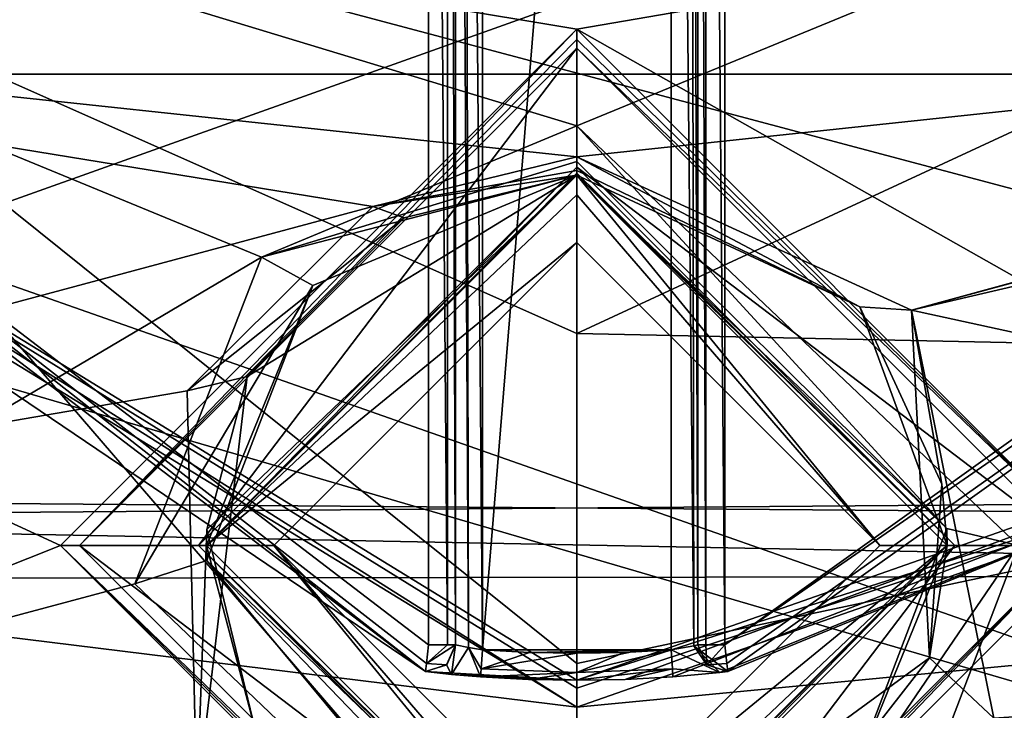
# Model space of a CAD drawing. Extents: x -250 to 250, y -832 to 754.
# Tile 19 of 256: x -2.07 to 1.59, y -673.36 to -670.8. Entities that reach past the tile are written whole.
import ezdxf

# ---------------------------------------------------------------- set-up
doc = ezdxf.new("R2010")
doc.units = 0
doc.header["$LTSCALE"] = 33.374815
for name, color, linetype in [('1171', 7, 'CONTINUOUS'), ('1173', 7, 'CONTINUOUS'), ('1174', 7, 'CONTINUOUS'), ('1175', 7, 'CONTINUOUS'), ('1176', 7, 'CONTINUOUS'), ('1177', 7, 'CONTINUOUS'), ('191', 7, 'CONTINUOUS'), ('291', 7, 'CONTINUOUS'), ('292', 7, 'CONTINUOUS'), ('293', 7, 'CONTINUOUS'), ('294', 7, 'CONTINUOUS'), ('296', 7, 'CONTINUOUS'), ('310', 7, 'CONTINUOUS'), ('311', 7, 'CONTINUOUS'), ('312', 7, 'CONTINUOUS'), ('313', 7, 'CONTINUOUS'), ('3138', 7, 'CONTINUOUS'), ('3140', 7, 'CONTINUOUS'), ('3141', 7, 'CONTINUOUS'), ('3142', 7, 'CONTINUOUS'), ('3152', 7, 'CONTINUOUS'), ('3153', 7, 'CONTINUOUS'), ('3156', 7, 'CONTINUOUS'), ('3161', 7, 'CONTINUOUS'), ('3164', 7, 'CONTINUOUS'), ('3165', 7, 'CONTINUOUS'), ('3166', 7, 'CONTINUOUS'), ('3167', 7, 'CONTINUOUS'), ('3182', 7, 'CONTINUOUS'), ('3183', 7, 'CONTINUOUS'), ('3184', 7, 'CONTINUOUS'), ('3185', 7, 'CONTINUOUS'), ('3639', 7, 'CONTINUOUS'), ('3640', 7, 'CONTINUOUS'), ('3641', 7, 'CONTINUOUS'), ('3642', 7, 'CONTINUOUS'), ('3643', 7, 'CONTINUOUS'), ('3645', 7, 'CONTINUOUS'), ('3657', 7, 'CONTINUOUS'), ('3664', 7, 'CONTINUOUS'), ('3709', 7, 'CONTINUOUS'), ('3710', 7, 'CONTINUOUS'), ('3723', 7, 'CONTINUOUS'), ('3742', 7, 'CONTINUOUS'), ('3743', 7, 'CONTINUOUS'), ('3748', 7, 'CONTINUOUS'), ('3791', 7, 'CONTINUOUS'), ('3792', 7, 'CONTINUOUS'), ('3793', 7, 'CONTINUOUS'), ('3794', 7, 'CONTINUOUS'), ('3795', 7, 'CONTINUOUS'), ('3796', 7, 'CONTINUOUS'), ('3797', 7, 'CONTINUOUS'), ('3798', 7, 'CONTINUOUS'), ('3799', 7, 'CONTINUOUS'), ('3800', 7, 'CONTINUOUS'), ('3836', 7, 'CONTINUOUS'), ('3837', 7, 'CONTINUOUS'), ('3848', 7, 'CONTINUOUS'), ('3849', 7, 'CONTINUOUS'), ('4451', 7, 'CONTINUOUS'), ('4452', 7, 'CONTINUOUS'), ('4453', 7, 'CONTINUOUS'), ('4454', 7, 'CONTINUOUS'), ('4455', 7, 'CONTINUOUS'), ('4456', 7, 'CONTINUOUS'), ('4457', 7, 'CONTINUOUS'), ('4458', 7, 'CONTINUOUS'), ('4459', 7, 'CONTINUOUS'), ('4460', 7, 'CONTINUOUS'), ('4464', 7, 'CONTINUOUS'), ('4465', 7, 'CONTINUOUS'), ('4468', 7, 'CONTINUOUS'), ('4469', 7, 'CONTINUOUS'), ('4474', 7, 'CONTINUOUS'), ('4475', 7, 'CONTINUOUS')]:
    doc.layers.add(name, color=color, linetype=linetype)

msp = doc.modelspace()

# ---------------------------------------------------------------- linework, layer by layer
at = {"layer": '1171', "color": 7, "linetype": 'CONTINUOUS'}
for points in [[(9.1344, -669.444, 15.65), (0, -676.1, 15.65), (9.0454, -669.3983, 15.75), (9.1344, -669.444, 15.65)], [(9.0454, -669.3983, 15.75), (0, -676.1, 15.65), (0, -676.0293, 15.6793), (9.0454, -669.3983, 15.75)], [(0, -676, 15.75), (9.0454, -669.3983, 15.75), (0, -676.0293, 15.6793), (0, -676, 15.75)]]:
    msp.add_3dface(points, dxfattribs=at)
at = {"layer": '1173', "color": 7, "linetype": 'CONTINUOUS'}
msp.add_3dface([(0, -671.9634, 68.45), (3.5562, -670.3134, 68.45), (-3.4176, -670.4442, 68.45), (0, -671.9634, 68.45)], dxfattribs=at)
at = {"layer": '1174', "color": 7, "linetype": 'CONTINUOUS'}
for points in [[(-5.2956, -675.1828, 68.65), (0, -676.8583, 68.65), (-5.0764, -672.2437, 68.55), (-5.2956, -675.1828, 68.65)], [(0, -676.8583, 68.65), (0, -675.6336, 68.625), (-5.0764, -672.2437, 68.55), (0, -676.8583, 68.65)], [(0, -675.6336, 68.625), (0, -674.4109, 68.55), (-5.0764, -672.2437, 68.55), (0, -675.6336, 68.625)]]:
    msp.add_3dface(points, dxfattribs=at)
at = {"layer": '1175', "color": 7, "linetype": 'CONTINUOUS'}
msp.add_3dface([(0, -674.4109, 68.55), (5.2929, -675.1846, 68.65), (5.2569, -672.0734, 68.55), (0, -674.4109, 68.55)], dxfattribs=at)
at = {"layer": '1176', "color": 7, "linetype": 'CONTINUOUS'}
for points in [[(0, -674.4109, 68.55), (-3.4176, -670.4442, 68.45), (-5.0764, -672.2437, 68.55), (0, -674.4109, 68.55)], [(0, -671.9634, 68.45), (-3.4176, -670.4442, 68.45), (0, -673.1882, 68.475), (0, -671.9634, 68.45)], [(-3.4176, -670.4442, 68.45), (0, -674.4109, 68.55), (0, -673.1882, 68.475), (-3.4176, -670.4442, 68.45)]]:
    msp.add_3dface(points, dxfattribs=at)
at = {"layer": '1177', "color": 7, "linetype": 'CONTINUOUS'}
for points in [[(3.5562, -670.3134, 68.45), (0, -671.9634, 68.45), (5.2569, -672.0734, 68.55), (3.5562, -670.3134, 68.45)], [(5.2569, -672.0734, 68.55), (0, -671.9634, 68.45), (0, -673.1882, 68.475), (5.2569, -672.0734, 68.55)], [(0, -674.4109, 68.55), (5.2569, -672.0734, 68.55), (0, -673.1882, 68.475), (0, -674.4109, 68.55)]]:
    msp.add_3dface(points, dxfattribs=at)
at = {"layer": '191', "color": 7, "linetype": 'CONTINUOUS'}
for points in [[(210, -674.2218, 7.7782), (210, -671), (-210, -674.2218, 7.7782), (210, -674.2218, 7.7782)], [(210, -671), (210, -674.2218, -7.7782), (-210, -671), (210, -671)], [(210, -671), (-210, -671), (-210, -674.2218, 7.7782), (210, -671)], [(210, -674.2218, -7.7782), (-210, -674.2218, -7.7782), (-210, -671), (210, -674.2218, -7.7782)]]:
    msp.add_3dface(points, dxfattribs=at)
at = {"layer": '291', "color": 7, "linetype": 'CONTINUOUS'}
msp.add_3dface([(9.1344, -669.444, 15.65), (6.7685, -674.713, 15.65), (0, -676.1, 15.65), (9.1344, -669.444, 15.65)], dxfattribs=at)
at = {"layer": '292', "color": 7, "linetype": 'CONTINUOUS'}
msp.add_3dface([(0, -678.5, 16.65), (-6.0687, -676.5263, 68.55), (-9.8291, -672.8064, 16.65), (0, -678.5, 16.65)], dxfattribs=at)
at = {"layer": '293', "color": 7, "linetype": 'CONTINUOUS'}
for points in [[(0, -678.5, 68.55), (0, -678.5, 16.65), (10.0578, -672.4869, 16.65), (0, -678.5, 68.55)], [(6.5779, -676.1604, 68.55), (0, -678.5, 68.55), (10.0578, -672.4869, 16.65), (6.5779, -676.1604, 68.55)]]:
    msp.add_3dface(points, dxfattribs=at)
at = {"layer": '294', "color": 7, "linetype": 'CONTINUOUS'}
for points in [[(-5.3893, -672.6437, 64.65), (-8.9526, -667.2538, 64.65), (8.8156, -667.5761, 64.65), (-5.3893, -672.6437, 64.65)], [(5.1661, -672.8475, 64.65), (-5.3893, -672.6437, 64.65), (8.8156, -667.5761, 64.65), (5.1661, -672.8475, 64.65)], [(0, -675, 64.65), (-5.3893, -672.6437, 64.65), (5.1661, -672.8475, 64.65), (0, -675, 64.65)]]:
    msp.add_3dface(points, dxfattribs=at)
at = {"layer": '296', "color": 7, "linetype": 'CONTINUOUS'}
msp.add_3dface([(9.0454, -669.3983, 15.75), (0, -676, 15.75), (5.8299, -673.5952, 63.65), (9.0454, -669.3983, 15.75)], dxfattribs=at)
at = {"layer": '310', "color": 7, "linetype": 'CONTINUOUS'}
for points in [[(-6.5057, -674.9398, 15.65), (0, -677.5, 15.65), (-9.8291, -672.8064, 16.65), (-6.5057, -674.9398, 15.65)], [(-9.8291, -672.8064, 16.65), (0, -677.5, 15.65), (0, -678.2071, 15.9429), (-9.8291, -672.8064, 16.65)], [(0, -678.5, 16.65), (-9.8291, -672.8064, 16.65), (0, -678.2071, 15.9429), (0, -678.5, 16.65)]]:
    msp.add_3dface(points, dxfattribs=at)
at = {"layer": '311', "color": 7, "linetype": 'CONTINUOUS'}
msp.add_3dface([(0, -678.5, 16.65), (6.7685, -674.713, 15.65), (10.0578, -672.4869, 16.65), (0, -678.5, 16.65)], dxfattribs=at)
at = {"layer": '312', "color": 7, "linetype": 'CONTINUOUS'}
for points in [[(0, -675, 64.65), (5.1661, -672.8475, 64.65), (0, -675.7071, 64.3571), (0, -675, 64.65)], [(0, -676, 63.65), (5.1661, -672.8475, 64.65), (5.8299, -673.5952, 63.65), (0, -676, 63.65)], [(5.1661, -672.8475, 64.65), (0, -676, 63.65), (0, -675.7071, 64.3571), (5.1661, -672.8475, 64.65)]]:
    msp.add_3dface(points, dxfattribs=at)
at = {"layer": '313', "color": 7, "linetype": 'CONTINUOUS'}
msp.add_3dface([(-5.3893, -672.6437, 64.65), (0, -675, 64.65), (-6.0733, -673.3731, 63.65), (-5.3893, -672.6437, 64.65)], dxfattribs=at)
at = {"layer": '3138', "color": 7, "linetype": 'CONTINUOUS'}
for points in [[(-9.5058, -669.2523, -13.35), (9.5346, -669.1995, -13.35), (0, -670.8336, -13.35), (-9.5058, -669.2523, -13.35)], [(9.5346, -669.1995, -13.35), (5.583, -673.9895, -13.35), (0, -670.8336, -13.35), (9.5346, -669.1995, -13.35)], [(-5.3924, -674.1321, -13.35), (-9.5058, -669.2523, -13.35), (-1.9164, -672.7496, -13.35), (-5.3924, -674.1321, -13.35)], [(-9.5058, -669.2523, -13.35), (0, -670.8336, -13.35), (-1.9164, -672.7496, -13.35), (-9.5058, -669.2523, -13.35)], [(0, -670.8336, -13.35), (5.583, -673.9895, -13.35), (1.9164, -672.7504, -13.35), (0, -670.8336, -13.35)], [(0, -674.6664, -13.35), (-5.3924, -674.1321, -13.35), (-1.9164, -672.7496, -13.35), (0, -674.6664, -13.35)], [(1.9164, -672.7504, -13.35), (5.583, -673.9895, -13.35), (0, -674.6664, -13.35), (1.9164, -672.7504, -13.35)]]:
    msp.add_3dface(points, dxfattribs=at)
at = {"layer": '3140', "color": 7, "linetype": 'CONTINUOUS'}
for points in [[(-5.5401, -674.3338, -13.1), (0, -676.25, -13.1), (-6.8766, -673.199, -9.1675), (-5.5401, -674.3338, -13.1)], [(-6.8766, -673.199, -9.1675), (0, -676.25, -13.1), (0, -676.25, -10.9212), (-6.8766, -673.199, -9.1675)]]:
    msp.add_3dface(points, dxfattribs=at)
at = {"layer": '3141', "color": 7, "linetype": 'CONTINUOUS'}
msp.add_3dface([(0, -676.25, -10.9212), (5.7348, -674.1881, -13.1), (6.9086, -673.1677, -9.1444), (0, -676.25, -10.9212)], dxfattribs=at)
at = {"layer": '3142', "color": 7, "linetype": 'CONTINUOUS'}
for points in [[(8.9874, -670.0661, -5.5994), (5.5688, -670.7058, -6.4277), (1.2426, -671.8759, -7.6841), (8.9874, -670.0661, -5.5994)], [(6.6276, -673.0491, -8.6967), (8.9874, -670.0661, -5.5994), (1.2426, -671.8759, -7.6841), (6.6276, -673.0491, -8.6967)], [(-5.4522, -670.7257, -6.4516), (-6.6128, -673.0633, -8.7077), (-0.7567, -671.4912, -7.3022), (-5.4522, -670.7257, -6.4516)], [(5.4522, -670.7257, -6.4516), (-5.4522, -670.7257, -6.4516), (0, -671.3074, -7.1096), (5.4522, -670.7257, -6.4516)], [(0, -671.3074, -7.1096), (-5.4522, -670.7257, -6.4516), (-0.7567, -671.4912, -7.3022), (0, -671.3074, -7.1096)], [(1.2426, -671.8759, -7.6841), (5.4522, -670.7257, -6.4516), (0, -671.3074, -7.1096), (1.2426, -671.8759, -7.6841)], [(5.5688, -670.7058, -6.4277), (5.4522, -670.7257, -6.4516), (1.2426, -671.8759, -7.6841), (5.5688, -670.7058, -6.4277)], [(-0.7567, -671.4912, -7.3022), (-6.6128, -673.0633, -8.7077), (-1.4459, -672.1761, -7.9638), (-0.7567, -671.4912, -7.3022)], [(1.5484, -673.3907, -8.9542), (6.6276, -673.0491, -8.6967), (1.2426, -671.8759, -7.6841), (1.5484, -673.3907, -8.9542)], [(-1.4459, -672.1761, -7.9638), (-6.6128, -673.0633, -8.7077), (-1.4106, -673.6993, -9.1742), (-1.4459, -672.1761, -7.9638)], [(-6.6128, -673.0633, -8.7077), (0, -675.9597, -10.4673), (-1.4106, -673.6993, -9.1742), (-6.6128, -673.0633, -8.7077)], [(0, -675.9597, -10.4673), (6.6276, -673.0491, -8.6967), (0, -674.5041, -9.6953), (0, -675.9597, -10.4673)], [(0, -674.5041, -9.6953), (6.6276, -673.0491, -8.6967), (0.8533, -674.266, -9.5487), (0, -674.5041, -9.6953)], [(0.8533, -674.266, -9.5487), (6.6276, -673.0491, -8.6967), (1.5484, -673.3907, -8.9542), (0.8533, -674.266, -9.5487)]]:
    msp.add_3dface(points, dxfattribs=at)
at = {"layer": '3152', "color": 7, "linetype": 'CONTINUOUS'}
for points in [[(0, -671.375, -7.2806), (0, -671.375, -12.8086), (1.375, -672.75, -12.8086), (0, -671.375, -7.2806)], [(1.0514, -671.8639, -7.8647), (0, -671.375, -7.2806), (1.375, -672.75, -12.8086), (1.0514, -671.8639, -7.8647)], [(1.356, -672.522, -8.56), (1.0514, -671.8639, -7.8647), (1.375, -672.75, -12.8086), (1.356, -672.522, -8.56)], [(1.3102, -673.1672, -9.1559), (1.356, -672.522, -8.56), (1.375, -672.75, -12.8086), (1.3102, -673.1672, -9.1559)], [(0, -674.125, -12.8086), (1.3102, -673.1672, -9.1559), (1.375, -672.75, -12.8086), (0, -674.125, -12.8086)], [(0.722, -673.9202, -9.7603), (1.3102, -673.1672, -9.1559), (0, -674.125, -12.8086), (0.722, -673.9202, -9.7603)]]:
    msp.add_3dface(points, dxfattribs=at)
at = {"layer": '3153', "color": 7, "linetype": 'CONTINUOUS'}
for points in [[(0, -671.375, -12.8086), (-1.3737, -672.69, -8.7229), (-1.375, -672.75, -12.8086), (0, -671.375, -12.8086)], [(-1.3737, -672.69, -8.7229), (0, -671.375, -12.8086), (-1.2233, -672.1223, -8.149), (-1.3737, -672.69, -8.7229)], [(-1.2233, -672.1223, -8.149), (0, -671.375, -12.8086), (-0.6402, -671.5332, -7.4764), (-1.2233, -672.1223, -8.149)], [(0, -671.375, -12.8086), (0, -671.375, -7.2806), (-0.6402, -671.5332, -7.4764), (0, -671.375, -12.8086)], [(-1.3737, -672.69, -8.7229), (-1.1934, -673.4329, -9.3796), (-1.375, -672.75, -12.8086), (-1.3737, -672.69, -8.7229)], [(0, -674.125, -9.9094), (0, -674.125, -12.8086), (-1.375, -672.75, -12.8086), (0, -674.125, -9.9094)], [(-1.1934, -673.4329, -9.3796), (0, -674.125, -9.9094), (-1.375, -672.75, -12.8086), (-1.1934, -673.4329, -9.3796)]]:
    msp.add_3dface(points, dxfattribs=at)
at = {"layer": '3156', "color": 7, "linetype": 'CONTINUOUS'}
for points in [[(0, -675.9597, -10.4673), (6.9086, -673.1677, -9.1444), (6.6276, -673.0491, -8.6967), (0, -675.9597, -10.4673)], [(0, -676.25, -10.9212), (6.9086, -673.1677, -9.1444), (0, -676.1712, -10.6518), (0, -676.25, -10.9212)], [(6.9086, -673.1677, -9.1444), (0, -675.9597, -10.4673), (0, -676.1712, -10.6518), (6.9086, -673.1677, -9.1444)]]:
    msp.add_3dface(points, dxfattribs=at)
at = {"layer": '3161', "color": 7, "linetype": 'CONTINUOUS'}
for points in [[(-6.8766, -673.199, -9.1675), (0, -676.25, -10.9212), (-6.6128, -673.0633, -8.7077), (-6.8766, -673.199, -9.1675)], [(-6.6128, -673.0633, -8.7077), (0, -676.25, -10.9212), (0, -676.1712, -10.6518), (-6.6128, -673.0633, -8.7077)], [(0, -675.9597, -10.4673), (-6.6128, -673.0633, -8.7077), (0, -676.1712, -10.6518), (0, -675.9597, -10.4673)]]:
    msp.add_3dface(points, dxfattribs=at)
at = {"layer": '3164', "color": 7, "linetype": 'CONTINUOUS'}
for points in [[(-1.8457, -672.75, -13.3207), (0, -670.9043, -13.3207), (-1.4043, -672.75, -12.8793), (-1.8457, -672.75, -13.3207)], [(0, -670.9043, -13.3207), (0, -671.3457, -12.8793), (-1.4043, -672.75, -12.8793), (0, -670.9043, -13.3207)], [(0, -674.1543, -12.8793), (-1.8457, -672.75, -13.3207), (-1.4043, -672.75, -12.8793), (0, -674.1543, -12.8793)], [(0, -674.1543, -12.8793), (0, -674.5957, -13.3207), (-1.8457, -672.75, -13.3207), (0, -674.1543, -12.8793)]]:
    msp.add_3dface(points, dxfattribs=at)
at = {"layer": '3165', "color": 7, "linetype": 'CONTINUOUS'}
for points in [[(0, -670.9043, -13.3207), (1.8457, -672.75, -13.3207), (0, -671.3457, -12.8793), (0, -670.9043, -13.3207)], [(0, -671.3457, -12.8793), (1.8457, -672.75, -13.3207), (1.4043, -672.75, -12.8793), (0, -671.3457, -12.8793)], [(1.8457, -672.75, -13.3207), (0, -674.5957, -13.3207), (1.4043, -672.75, -12.8793), (1.8457, -672.75, -13.3207)], [(1.4043, -672.75, -12.8793), (0, -674.5957, -13.3207), (0, -674.1543, -12.8793), (1.4043, -672.75, -12.8793)]]:
    msp.add_3dface(points, dxfattribs=at)
at = {"layer": '3166', "color": 7, "linetype": 'CONTINUOUS'}
for points in [[(1.2426, -671.8759, -7.6841), (0, -671.3074, -7.1096), (1.0514, -671.8639, -7.8647), (1.2426, -671.8759, -7.6841)], [(1.0514, -671.8639, -7.8647), (0, -671.3074, -7.1096), (0, -671.3575, -7.1886), (1.0514, -671.8639, -7.8647)], [(0, -671.375, -7.2806), (1.0514, -671.8639, -7.8647), (0, -671.3575, -7.1886), (0, -671.375, -7.2806)], [(1.2426, -671.8759, -7.6841), (1.0514, -671.8639, -7.8647), (1.356, -672.522, -8.56), (1.2426, -671.8759, -7.6841)], [(1.5484, -673.3907, -8.9542), (1.2426, -671.8759, -7.6841), (1.3102, -673.1672, -9.1559), (1.5484, -673.3907, -8.9542)], [(1.2426, -671.8759, -7.6841), (1.356, -672.522, -8.56), (1.3102, -673.1672, -9.1559), (1.2426, -671.8759, -7.6841)], [(1.5484, -673.3907, -8.9542), (1.3102, -673.1672, -9.1559), (0.722, -673.9202, -9.7603), (1.5484, -673.3907, -8.9542)]]:
    msp.add_3dface(points, dxfattribs=at)
at = {"layer": '3167', "color": 7, "linetype": 'CONTINUOUS'}
for points in [[(0, -671.3074, -7.1096), (-0.7567, -671.4912, -7.3022), (0, -671.3575, -7.1886), (0, -671.3074, -7.1096)], [(-0.7567, -671.4912, -7.3022), (0, -671.375, -7.2806), (0, -671.3575, -7.1886), (-0.7567, -671.4912, -7.3022)], [(0, -671.375, -7.2806), (-0.7567, -671.4912, -7.3022), (-0.6402, -671.5332, -7.4764), (0, -671.375, -7.2806)], [(-0.7567, -671.4912, -7.3022), (-1.4459, -672.1761, -7.9638), (-0.6402, -671.5332, -7.4764), (-0.7567, -671.4912, -7.3022)], [(-1.4459, -672.1761, -7.9638), (-1.2233, -672.1223, -8.149), (-0.6402, -671.5332, -7.4764), (-1.4459, -672.1761, -7.9638)], [(-1.4459, -672.1761, -7.9638), (-1.4106, -673.6993, -9.1742), (-1.2233, -672.1223, -8.149), (-1.4459, -672.1761, -7.9638)], [(-1.4106, -673.6993, -9.1742), (-1.3737, -672.69, -8.7229), (-1.2233, -672.1223, -8.149), (-1.4106, -673.6993, -9.1742)], [(-1.4106, -673.6993, -9.1742), (-1.1934, -673.4329, -9.3796), (-1.3737, -672.69, -8.7229), (-1.4106, -673.6993, -9.1742)]]:
    msp.add_3dface(points, dxfattribs=at)
at = {"layer": '3182', "color": 7, "linetype": 'CONTINUOUS'}
for points in [[(0, -670.8336, -13.35), (1.9164, -672.7504, -13.35), (0, -670.8718, -13.3424), (0, -670.8336, -13.35)], [(1.9164, -672.7504, -13.35), (0, -670.9043, -13.3207), (0, -670.8718, -13.3424), (1.9164, -672.7504, -13.35)], [(1.9164, -672.7504, -13.35), (1.8457, -672.75, -13.3207), (0, -670.9043, -13.3207), (1.9164, -672.7504, -13.35)], [(1.9164, -672.7504, -13.35), (0, -674.6664, -13.35), (1.8457, -672.75, -13.3207), (1.9164, -672.7504, -13.35)], [(1.8457, -672.75, -13.3207), (0, -674.6664, -13.35), (0, -674.6282, -13.3424), (1.8457, -672.75, -13.3207)], [(0, -674.5957, -13.3207), (1.8457, -672.75, -13.3207), (0, -674.6282, -13.3424), (0, -674.5957, -13.3207)]]:
    msp.add_3dface(points, dxfattribs=at)
at = {"layer": '3183', "color": 7, "linetype": 'CONTINUOUS'}
for points in [[(-1.9164, -672.7496, -13.35), (0, -670.8336, -13.35), (-1.8457, -672.75, -13.3207), (-1.9164, -672.7496, -13.35)], [(-1.8457, -672.75, -13.3207), (0, -670.8336, -13.35), (0, -670.8718, -13.3424), (-1.8457, -672.75, -13.3207)], [(0, -670.9043, -13.3207), (-1.8457, -672.75, -13.3207), (0, -670.8718, -13.3424), (0, -670.9043, -13.3207)], [(0, -674.6664, -13.35), (-1.9164, -672.7496, -13.35), (0, -674.6282, -13.3424), (0, -674.6664, -13.35)], [(0, -674.5957, -13.3207), (-1.9164, -672.7496, -13.35), (-1.8457, -672.75, -13.3207), (0, -674.5957, -13.3207)], [(-1.9164, -672.7496, -13.35), (0, -674.5957, -13.3207), (0, -674.6282, -13.3424), (-1.9164, -672.7496, -13.35)]]:
    msp.add_3dface(points, dxfattribs=at)
at = {"layer": '3184', "color": 7, "linetype": 'CONTINUOUS'}
for points in [[(0, -671.3457, -12.8793), (-1.375, -672.75, -12.8086), (-1.4043, -672.75, -12.8793), (0, -671.3457, -12.8793)], [(-1.375, -672.75, -12.8086), (0, -671.3457, -12.8793), (0, -671.3674, -12.8468), (-1.375, -672.75, -12.8086)], [(0, -671.375, -12.8086), (-1.375, -672.75, -12.8086), (0, -671.3674, -12.8468), (0, -671.375, -12.8086)], [(0, -674.1543, -12.8793), (-1.4043, -672.75, -12.8793), (0, -674.1326, -12.8468), (0, -674.1543, -12.8793)], [(-1.375, -672.75, -12.8086), (0, -674.125, -12.8086), (-1.4043, -672.75, -12.8793), (-1.375, -672.75, -12.8086)], [(-1.4043, -672.75, -12.8793), (0, -674.125, -12.8086), (0, -674.1326, -12.8468), (-1.4043, -672.75, -12.8793)]]:
    msp.add_3dface(points, dxfattribs=at)
at = {"layer": '3185', "color": 7, "linetype": 'CONTINUOUS'}
for points in [[(0, -671.3457, -12.8793), (1.4043, -672.75, -12.8793), (0, -671.3674, -12.8468), (0, -671.3457, -12.8793)], [(1.4043, -672.75, -12.8793), (0, -671.375, -12.8086), (0, -671.3674, -12.8468), (1.4043, -672.75, -12.8793)], [(1.375, -672.75, -12.8086), (0, -671.375, -12.8086), (1.4043, -672.75, -12.8793), (1.375, -672.75, -12.8086)], [(0, -674.125, -12.8086), (1.375, -672.75, -12.8086), (0, -674.1326, -12.8468), (0, -674.125, -12.8086)], [(1.375, -672.75, -12.8086), (1.4043, -672.75, -12.8793), (0, -674.1543, -12.8793), (1.375, -672.75, -12.8086)], [(1.375, -672.75, -12.8086), (0, -674.1543, -12.8793), (0, -674.1326, -12.8468), (1.375, -672.75, -12.8086)]]:
    msp.add_3dface(points, dxfattribs=at)
at = {"layer": '3639', "color": 7, "linetype": 'CONTINUOUS'}
for points in [[(0, -673.35, 58.15), (-5.6049, -669.9206, 58.15), (-6.397, -672.5623, 58.15), (0, -673.35, 58.15)], [(3.3915, -672.1634, 58.15), (0, -673.35, 58.15), (6.2125, -672.7552, 58.15), (3.3915, -672.1634, 58.15)], [(0, -675.65, 58.15), (0, -673.35, 58.15), (-6.397, -672.5623, 58.15), (0, -675.65, 58.15)], [(0, -673.35, 58.15), (0, -675.65, 58.15), (6.2125, -672.7552, 58.15), (0, -673.35, 58.15)]]:
    msp.add_3dface(points, dxfattribs=at)
at = {"layer": '3640', "color": 7, "linetype": 'CONTINUOUS'}
msp.add_3dface([(6.2831, -672.826, 58.05), (0, -675.75, 58.05), (4.6956, -674.1811, 10.2868), (6.2831, -672.826, 58.05)], dxfattribs=at)
at = {"layer": '3641', "color": 7, "linetype": 'CONTINUOUS'}
for points in [[(0, -675.75, 11.2932), (0, -675.75, 58.05), (-6.4698, -672.6312, 58.05), (0, -675.75, 11.2932)], [(0, -675.75, 11.2932), (-6.4698, -672.6312, 58.05), (-4.513, -674.306, 10.3735), (0, -675.75, 11.2932)]]:
    msp.add_3dface(points, dxfattribs=at)
at = {"layer": '3642', "color": 7, "linetype": 'CONTINUOUS'}
for points in [[(-6.0381, -668.923, 11.15), (-0.55, -673.1187, 11.15), (-0.55, -664.5779, 11.15), (-6.0381, -668.923, 11.15)], [(0.55, -673.1187, 11.15), (5.7023, -669.4383, 11.15), (0.55, -664.5779, 11.15), (0.55, -673.1187, 11.15)]]:
    msp.add_3dface(points, dxfattribs=at)
at = {"layer": '3643', "color": 7, "linetype": 'CONTINUOUS'}
for points in [[(5.7848, -669.4948, 11.25), (0.5614, -673.2181, 11.25), (3.3333, -672.0822, 58.05), (5.7848, -669.4948, 11.25)], [(0, -673.25, 15.25), (0, -673.25, 58.05), (3.3333, -672.0822, 58.05), (0, -673.25, 15.25)], [(0.1792, -673.2468, 15.25), (0, -673.25, 15.25), (3.3333, -672.0822, 58.05), (0.1792, -673.2468, 15.25)], [(0.3572, -673.2371, 15.25), (0.1792, -673.2468, 15.25), (3.3333, -672.0822, 58.05), (0.3572, -673.2371, 15.25)], [(0.5312, -673.2214, 15.1546), (0.3572, -673.2371, 15.25), (3.3333, -672.0822, 58.05), (0.5312, -673.2214, 15.1546)], [(0.5614, -673.2181, 15.05), (0.5312, -673.2214, 15.1546), (3.3333, -672.0822, 58.05), (0.5614, -673.2181, 15.05)], [(0.5614, -673.2181, 11.25), (0.5614, -673.2181, 15.05), (3.3333, -672.0822, 58.05), (0.5614, -673.2181, 11.25)]]:
    msp.add_3dface(points, dxfattribs=at)
at = {"layer": '3645', "color": 7, "linetype": 'CONTINUOUS'}
for points in [[(-0.5614, -673.2181, 11.25), (-6.1233, -668.976, 11.25), (-0.5614, -673.2181, 15.05), (-0.5614, -673.2181, 11.25)], [(-0.5614, -673.2181, 15.05), (-6.1233, -668.976, 11.25), (-5.5244, -669.8613, 58.05), (-0.5614, -673.2181, 15.05)], [(0, -673.25, 58.05), (-0.5614, -673.2181, 15.05), (-5.5244, -669.8613, 58.05), (0, -673.25, 58.05)], [(-0.5614, -673.2181, 15.05), (0, -673.25, 58.05), (-0.4644, -673.2282, 15.2202), (-0.5614, -673.2181, 15.05)], [(-0.4644, -673.2282, 15.2202), (0, -673.25, 58.05), (-0.3572, -673.2371, 15.25), (-0.4644, -673.2282, 15.2202)], [(-0.3572, -673.2371, 15.25), (0, -673.25, 58.05), (-0.1792, -673.2468, 15.25), (-0.3572, -673.2371, 15.25)], [(0, -673.25, 58.05), (0, -673.25, 15.25), (-0.1792, -673.2468, 15.25), (0, -673.25, 58.05)]]:
    msp.add_3dface(points, dxfattribs=at)
at = {"layer": '3657', "color": 7, "linetype": 'CONTINUOUS'}
for points in [[(-5.7084, -670.5153, 6.8018), (4.4044, -674.0688, 9.8856), (-7.7436, -670.5153, 6.8018), (-5.7084, -670.5153, 6.8018)], [(-7.7436, -670.5153, 6.8018), (4.4044, -674.0688, 9.8856), (-4.2353, -674.1824, 9.9677), (-7.7436, -670.5153, 6.8018)], [(5.7084, -670.5153, 6.8018), (4.4044, -674.0688, 9.8856), (-5.7084, -670.5153, 6.8018), (5.7084, -670.5153, 6.8018)]]:
    msp.add_3dface(points, dxfattribs=at)
at = {"layer": '3664', "color": 7, "linetype": 'CONTINUOUS'}
for points in [[(0.35, -673.1374, 15.15), (0.35, -664.5779, 15.15), (-0.35, -673.1374, 15.15), (0.35, -673.1374, 15.15)], [(-0.35, -673.1374, 15.15), (0.35, -664.5779, 15.15), (-0.35, -664.5779, 15.15), (-0.35, -673.1374, 15.15)], [(-0.1756, -673.1468, 15.15), (0.35, -673.1374, 15.15), (-0.35, -673.1374, 15.15), (-0.1756, -673.1468, 15.15)], [(0.1756, -673.1468, 15.15), (0.35, -673.1374, 15.15), (-0.1756, -673.1468, 15.15), (0.1756, -673.1468, 15.15)], [(0, -673.15, 15.15), (0.1756, -673.1468, 15.15), (-0.1756, -673.1468, 15.15), (0, -673.15, 15.15)]]:
    msp.add_3dface(points, dxfattribs=at)
at = {"layer": '3709', "color": 7, "linetype": 'CONTINUOUS'}
for points in [[(0.45, -673.1187, 15.05), (0.45, -673.1187, 11.25), (0.45, -664.5779, 11.25), (0.45, -673.1187, 15.05)], [(0.45, -664.5779, 15.05), (0.45, -673.1187, 15.05), (0.45, -664.5779, 11.25), (0.45, -664.5779, 15.05)]]:
    msp.add_3dface(points, dxfattribs=at)
at = {"layer": '3710', "color": 7, "linetype": 'CONTINUOUS'}
for points in [[(-0.45, -673.1187, 11.25), (-0.45, -673.1187, 15.05), (-0.45, -664.5779, 15.05), (-0.45, -673.1187, 11.25)], [(-0.45, -664.5779, 11.25), (-0.45, -673.1187, 11.25), (-0.45, -664.5779, 15.05), (-0.45, -664.5779, 11.25)]]:
    msp.add_3dface(points, dxfattribs=at)
at = {"layer": '3723', "color": 7, "linetype": 'CONTINUOUS'}
for points in [[(-0.45, -664.5779, 15.05), (-0.45, -673.1187, 15.05), (-0.4025, -673.1286, 15.1351), (-0.45, -664.5779, 15.05)], [(-0.45, -664.5779, 15.05), (-0.4025, -673.1286, 15.1351), (-0.4207, -664.5779, 15.1207), (-0.45, -664.5779, 15.05)], [(-0.35, -673.1374, 15.15), (-0.35, -664.5779, 15.15), (-0.4207, -664.5779, 15.1207), (-0.35, -673.1374, 15.15)], [(-0.4025, -673.1286, 15.1351), (-0.35, -673.1374, 15.15), (-0.4207, -664.5779, 15.1207), (-0.4025, -673.1286, 15.1351)]]:
    msp.add_3dface(points, dxfattribs=at)
at = {"layer": '3742', "color": 7, "linetype": 'CONTINUOUS'}
for points in [[(0.35, -664.5779, 15.15), (0.35, -673.1374, 15.15), (0.4352, -673.122, 15.1023), (0.35, -664.5779, 15.15)], [(0.4207, -664.5779, 15.1207), (0.35, -664.5779, 15.15), (0.4352, -673.122, 15.1023), (0.4207, -664.5779, 15.1207)], [(0.45, -673.1187, 15.05), (0.45, -664.5779, 15.05), (0.4207, -664.5779, 15.1207), (0.45, -673.1187, 15.05)], [(0.45, -673.1187, 15.05), (0.4207, -664.5779, 15.1207), (0.4352, -673.122, 15.1023), (0.45, -673.1187, 15.05)]]:
    msp.add_3dface(points, dxfattribs=at)
at = {"layer": '3743', "color": 7, "linetype": 'CONTINUOUS'}
for points in [[(0.45, -664.5779, 11.25), (0.45, -673.1187, 11.25), (0.4793, -673.1187, 11.1793), (0.45, -664.5779, 11.25)], [(0.4786, -664.5779, 11.18), (0.45, -664.5779, 11.25), (0.4793, -673.1187, 11.1793), (0.4786, -664.5779, 11.18)], [(0.55, -673.1187, 11.15), (0.55, -664.5779, 11.15), (0.4786, -664.5779, 11.18), (0.55, -673.1187, 11.15)], [(0.55, -673.1187, 11.15), (0.4786, -664.5779, 11.18), (0.4793, -673.1187, 11.1793), (0.55, -673.1187, 11.15)]]:
    msp.add_3dface(points, dxfattribs=at)
at = {"layer": '3748', "color": 7, "linetype": 'CONTINUOUS'}
for points in [[(-0.55, -664.5779, 11.15), (-0.55, -673.1187, 11.15), (-0.4793, -673.1187, 11.1793), (-0.55, -664.5779, 11.15)], [(-0.55, -664.5779, 11.15), (-0.4793, -673.1187, 11.1793), (-0.4787, -664.5779, 11.1799), (-0.55, -664.5779, 11.15)], [(-0.4793, -673.1187, 11.1793), (-0.45, -673.1187, 11.25), (-0.4787, -664.5779, 11.1799), (-0.4793, -673.1187, 11.1793)], [(-0.45, -673.1187, 11.25), (-0.45, -664.5779, 11.25), (-0.4787, -664.5779, 11.1799), (-0.45, -673.1187, 11.25)]]:
    msp.add_3dface(points, dxfattribs=at)
at = {"layer": '3791', "color": 7, "linetype": 'CONTINUOUS'}
for points in [[(-6.0381, -668.923, 11.15), (-6.1233, -668.976, 11.25), (-0.5614, -673.2181, 11.25), (-6.0381, -668.923, 11.15)], [(-0.55, -673.1187, 11.15), (-6.0381, -668.923, 11.15), (-0.5576, -673.1877, 11.1781), (-0.55, -673.1187, 11.15)], [(-6.0381, -668.923, 11.15), (-0.5614, -673.2181, 11.25), (-0.5576, -673.1877, 11.1781), (-6.0381, -668.923, 11.15)]]:
    msp.add_3dface(points, dxfattribs=at)
at = {"layer": '3792', "color": 7, "linetype": 'CONTINUOUS'}
for points in [[(-0.4793, -673.1187, 11.1793), (-0.55, -673.1187, 11.15), (-0.5576, -673.1877, 11.1781), (-0.4793, -673.1187, 11.1793)], [(-0.45, -673.1187, 11.25), (-0.4793, -673.1187, 11.1793), (-0.5576, -673.1877, 11.1781), (-0.45, -673.1187, 11.25)], [(-0.45, -673.1187, 11.25), (-0.5576, -673.1877, 11.1781), (-0.4823, -673.1923, 11.25), (-0.45, -673.1187, 11.25)], [(-0.5576, -673.1877, 11.1781), (-0.5614, -673.2181, 11.25), (-0.4823, -673.1923, 11.25), (-0.5576, -673.1877, 11.1781)]]:
    msp.add_3dface(points, dxfattribs=at)
at = {"layer": '3793', "color": 7, "linetype": 'CONTINUOUS'}
for points in [[(-0.45, -673.1187, 15.05), (-0.4823, -673.1923, 11.25), (-0.4834, -673.1933, 15.05), (-0.45, -673.1187, 15.05)], [(-0.45, -673.1187, 15.05), (-0.45, -673.1187, 11.25), (-0.4823, -673.1923, 11.25), (-0.45, -673.1187, 15.05)], [(-0.4823, -673.1923, 11.25), (-0.5614, -673.2181, 11.25), (-0.4834, -673.1933, 15.05), (-0.4823, -673.1923, 11.25)], [(-0.5614, -673.2181, 11.25), (-0.5614, -673.2181, 15.05), (-0.4834, -673.1933, 15.05), (-0.5614, -673.2181, 11.25)]]:
    msp.add_3dface(points, dxfattribs=at)
at = {"layer": '3794', "color": 7, "linetype": 'CONTINUOUS'}
for points in [[(-0.4644, -673.2282, 15.2202), (-0.45, -673.1187, 15.05), (-0.4834, -673.1933, 15.05), (-0.4644, -673.2282, 15.2202)], [(-0.45, -673.1187, 15.05), (-0.4644, -673.2282, 15.2202), (-0.4025, -673.1286, 15.1351), (-0.45, -673.1187, 15.05)], [(-0.4644, -673.2282, 15.2202), (-0.3572, -673.2371, 15.25), (-0.4025, -673.1286, 15.1351), (-0.4644, -673.2282, 15.2202)], [(-0.4025, -673.1286, 15.1351), (-0.3572, -673.2371, 15.25), (-0.3551, -673.2079, 15.1793), (-0.4025, -673.1286, 15.1351)], [(-0.35, -673.1374, 15.15), (-0.4025, -673.1286, 15.1351), (-0.3551, -673.2079, 15.1793), (-0.35, -673.1374, 15.15)], [(-0.5614, -673.2181, 15.05), (-0.4644, -673.2282, 15.2202), (-0.4834, -673.1933, 15.05), (-0.5614, -673.2181, 15.05)]]:
    msp.add_3dface(points, dxfattribs=at)
at = {"layer": '3795', "color": 7, "linetype": 'CONTINUOUS'}
for points in [[(-0.1756, -673.1468, 15.15), (-0.35, -673.1374, 15.15), (-0.3551, -673.2079, 15.1793), (-0.1756, -673.1468, 15.15)], [(0, -673.15, 15.15), (-0.1756, -673.1468, 15.15), (-0.3551, -673.2079, 15.1793), (0, -673.15, 15.15)], [(0, -673.15, 15.15), (-0.3551, -673.2079, 15.1793), (0, -673.2207, 15.1793), (0, -673.15, 15.15)], [(-0.3551, -673.2079, 15.1793), (-0.3572, -673.2371, 15.25), (0, -673.2207, 15.1793), (-0.3551, -673.2079, 15.1793)], [(-0.3572, -673.2371, 15.25), (-0.1792, -673.2468, 15.25), (0, -673.2207, 15.1793), (-0.3572, -673.2371, 15.25)], [(-0.1792, -673.2468, 15.25), (0, -673.25, 15.25), (0, -673.2207, 15.1793), (-0.1792, -673.2468, 15.25)]]:
    msp.add_3dface(points, dxfattribs=at)
at = {"layer": '3796', "color": 7, "linetype": 'CONTINUOUS'}
for points in [[(0.35, -673.1374, 15.15), (0.1756, -673.1468, 15.15), (0, -673.2207, 15.1793), (0.35, -673.1374, 15.15)], [(0.35, -673.1374, 15.15), (0, -673.2207, 15.1793), (0.3551, -673.2079, 15.1793), (0.35, -673.1374, 15.15)], [(0.1756, -673.1468, 15.15), (0, -673.15, 15.15), (0, -673.2207, 15.1793), (0.1756, -673.1468, 15.15)], [(0, -673.25, 15.25), (0.1792, -673.2468, 15.25), (0.3551, -673.2079, 15.1793), (0, -673.25, 15.25)], [(0, -673.2207, 15.1793), (0, -673.25, 15.25), (0.3551, -673.2079, 15.1793), (0, -673.2207, 15.1793)], [(0.1792, -673.2468, 15.25), (0.3572, -673.2371, 15.25), (0.3551, -673.2079, 15.1793), (0.1792, -673.2468, 15.25)]]:
    msp.add_3dface(points, dxfattribs=at)
at = {"layer": '3797', "color": 7, "linetype": 'CONTINUOUS'}
for points in [[(0.35, -673.1374, 15.15), (0.5312, -673.2214, 15.1546), (0.4352, -673.122, 15.1023), (0.35, -673.1374, 15.15)], [(0.5312, -673.2214, 15.1546), (0.35, -673.1374, 15.15), (0.3551, -673.2079, 15.1793), (0.5312, -673.2214, 15.1546)], [(0.45, -673.1187, 15.05), (0.4352, -673.122, 15.1023), (0.4834, -673.1933, 15.05), (0.45, -673.1187, 15.05)], [(0.5312, -673.2214, 15.1546), (0.5614, -673.2181, 15.05), (0.4352, -673.122, 15.1023), (0.5312, -673.2214, 15.1546)], [(0.4352, -673.122, 15.1023), (0.5614, -673.2181, 15.05), (0.4834, -673.1933, 15.05), (0.4352, -673.122, 15.1023)], [(0.3572, -673.2371, 15.25), (0.5312, -673.2214, 15.1546), (0.3551, -673.2079, 15.1793), (0.3572, -673.2371, 15.25)]]:
    msp.add_3dface(points, dxfattribs=at)
at = {"layer": '3798', "color": 7, "linetype": 'CONTINUOUS'}
for points in [[(0.45, -673.1187, 11.25), (0.45, -673.1187, 15.05), (0.4834, -673.1933, 15.05), (0.45, -673.1187, 11.25)], [(0.45, -673.1187, 11.25), (0.4834, -673.1933, 15.05), (0.4831, -673.193, 11.25), (0.45, -673.1187, 11.25)], [(0.5614, -673.2181, 15.05), (0.5614, -673.2181, 11.25), (0.4831, -673.193, 11.25), (0.5614, -673.2181, 15.05)], [(0.4834, -673.1933, 15.05), (0.5614, -673.2181, 15.05), (0.4831, -673.193, 11.25), (0.4834, -673.1933, 15.05)]]:
    msp.add_3dface(points, dxfattribs=at)
at = {"layer": '3799', "color": 7, "linetype": 'CONTINUOUS'}
for points in [[(0.4793, -673.1187, 11.1793), (0.45, -673.1187, 11.25), (0.4831, -673.193, 11.25), (0.4793, -673.1187, 11.1793)], [(0.55, -673.1187, 11.15), (0.4793, -673.1187, 11.1793), (0.4831, -673.193, 11.25), (0.55, -673.1187, 11.15)], [(0.55, -673.1187, 11.15), (0.4831, -673.193, 11.25), (0.5576, -673.1877, 11.1781), (0.55, -673.1187, 11.15)], [(0.4831, -673.193, 11.25), (0.5614, -673.2181, 11.25), (0.5576, -673.1877, 11.1781), (0.4831, -673.193, 11.25)]]:
    msp.add_3dface(points, dxfattribs=at)
at = {"layer": '3800', "color": 7, "linetype": 'CONTINUOUS'}
for points in [[(5.7023, -669.4383, 11.15), (0.55, -673.1187, 11.15), (5.7848, -669.4948, 11.25), (5.7023, -669.4383, 11.15)], [(5.7848, -669.4948, 11.25), (0.55, -673.1187, 11.15), (0.5576, -673.1877, 11.1781), (5.7848, -669.4948, 11.25)], [(0.5614, -673.2181, 11.25), (5.7848, -669.4948, 11.25), (0.5576, -673.1877, 11.1781), (0.5614, -673.2181, 11.25)]]:
    msp.add_3dface(points, dxfattribs=at)
at = {"layer": '3836', "color": 7, "linetype": 'CONTINUOUS'}
for points in [[(-5.6049, -669.9206, 58.15), (0, -673.35, 58.15), (-5.5244, -669.8613, 58.05), (-5.6049, -669.9206, 58.15)], [(-5.5244, -669.8613, 58.05), (0, -673.35, 58.15), (0, -673.2793, 58.1207), (-5.5244, -669.8613, 58.05)], [(0, -673.25, 58.05), (-5.5244, -669.8613, 58.05), (0, -673.2793, 58.1207), (0, -673.25, 58.05)]]:
    msp.add_3dface(points, dxfattribs=at)
at = {"layer": '3837', "color": 7, "linetype": 'CONTINUOUS'}
for points in [[(0, -673.25, 58.05), (3.3915, -672.1634, 58.15), (3.3333, -672.0822, 58.05), (0, -673.25, 58.05)], [(0, -673.35, 58.15), (3.3915, -672.1634, 58.15), (0, -673.2793, 58.1207), (0, -673.35, 58.15)], [(3.3915, -672.1634, 58.15), (0, -673.25, 58.05), (0, -673.2793, 58.1207), (3.3915, -672.1634, 58.15)]]:
    msp.add_3dface(points, dxfattribs=at)
at = {"layer": '3848', "color": 7, "linetype": 'CONTINUOUS'}
for points in [[(0, -675.75, 58.05), (-6.397, -672.5623, 58.15), (-6.4698, -672.6312, 58.05), (0, -675.75, 58.05)], [(0, -675.65, 58.15), (-6.397, -672.5623, 58.15), (0, -675.7207, 58.1207), (0, -675.65, 58.15)], [(-6.397, -672.5623, 58.15), (0, -675.75, 58.05), (0, -675.7207, 58.1207), (-6.397, -672.5623, 58.15)]]:
    msp.add_3dface(points, dxfattribs=at)
at = {"layer": '3849', "color": 7, "linetype": 'CONTINUOUS'}
for points in [[(6.2125, -672.7552, 58.15), (0, -675.65, 58.15), (6.2831, -672.826, 58.05), (6.2125, -672.7552, 58.15)], [(6.2831, -672.826, 58.05), (0, -675.65, 58.15), (0, -675.7207, 58.1207), (6.2831, -672.826, 58.05)], [(0, -675.75, 58.05), (6.2831, -672.826, 58.05), (0, -675.7207, 58.1207), (0, -675.75, 58.05)]]:
    msp.add_3dface(points, dxfattribs=at)
at = {"layer": '4451', "color": 7, "linetype": 'CONTINUOUS'}
for points in [[(9.798, -666.8725, -13.35), (0, -675.25, -13.35), (9.5037, -669.256, -13.35), (9.798, -666.8725, -13.35)], [(0, -675.25, -13.35), (-8.8965, -668.8049, -13.35), (-5.5823, -673.9901, -13.35), (0, -675.25, -13.35)], [(9.5037, -669.256, -13.35), (0, -675.25, -13.35), (5.3915, -674.1327, -13.35), (9.5037, -669.256, -13.35)]]:
    msp.add_3dface(points, dxfattribs=at)
at = {"layer": '4452', "color": 7, "linetype": 'CONTINUOUS'}
msp.add_3dface([(0, -676.25, -14.1792), (-5.7341, -674.1887, -13.6), (-7.097, -672.9791, -14.264), (0, -676.25, -14.1792)], dxfattribs=at)
at = {"layer": '4453', "color": 7, "linetype": 'CONTINUOUS'}
for points in [[(0, -676.25, -13.6), (0, -676.25, -14.1792), (7.1151, -672.9606, -14.2644), (0, -676.25, -13.6)], [(5.5392, -674.3344, -13.6), (0, -676.25, -13.6), (7.1151, -672.9606, -14.2644), (5.5392, -674.3344, -13.6)]]:
    msp.add_3dface(points, dxfattribs=at)
at = {"layer": '4454', "color": 7, "linetype": 'CONTINUOUS'}
for points in [[(7.0062, -672.859, -14.493), (-10.113, -668.3072, -14.5504), (10.4931, -667.4593, -14.556), (7.0062, -672.859, -14.493)], [(-6.9883, -672.8773, -14.4926), (-10.113, -668.3072, -14.5504), (7.0062, -672.859, -14.493), (-6.9883, -672.8773, -14.4926)], [(0, -676.0905, -14.4123), (-6.9883, -672.8773, -14.4926), (7.0062, -672.859, -14.493), (0, -676.0905, -14.4123)]]:
    msp.add_3dface(points, dxfattribs=at)
at = {"layer": '4455', "color": 7, "linetype": 'CONTINUOUS'}
msp.add_3dface([(-8.8965, -668.8049, -13.35), (0, -675.25, -13.35), (-4.6053, -673.7679, -13.5878), (-8.8965, -668.8049, -13.35)], dxfattribs=at)
at = {"layer": '4456', "color": 7, "linetype": 'CONTINUOUS'}
for points in [[(0, -675.25, -13.35), (9.798, -666.8725, -13.35), (0, -675.25, -13.5246), (0, -675.25, -13.35)], [(0, -675.25, -13.5246), (9.798, -666.8725, -13.35), (4.6652, -673.7274, -13.5893), (0, -675.25, -13.5246)]]:
    msp.add_3dface(points, dxfattribs=at)
at = {"layer": '4457', "color": 7, "linetype": 'CONTINUOUS'}
for points in [[(9.5035, -667.2873, -13.9246), (-8.9351, -668.4831, -13.9072), (0, -671.1927, -14.9953), (9.5035, -667.2873, -13.9246)], [(1.6403, -672.7501, -14.4707), (9.5035, -667.2873, -13.9246), (0, -671.1927, -14.9953), (1.6403, -672.7501, -14.4707)], [(-8.9351, -668.4831, -13.9072), (-4.5314, -673.6648, -13.7739), (-1.1699, -671.68, -14.8258), (-8.9351, -668.4831, -13.9072)], [(0, -671.1927, -14.9953), (-8.9351, -668.4831, -13.9072), (-1.1699, -671.68, -14.8258), (0, -671.1927, -14.9953)], [(-1.1699, -671.68, -14.8258), (-4.5314, -673.6648, -13.7739), (-1.6407, -672.8925, -14.4252), (-1.1699, -671.68, -14.8258)], [(1.1757, -673.9659, -14.0963), (4.5906, -673.6247, -13.7755), (1.6403, -672.7501, -14.4707), (1.1757, -673.9659, -14.0963)], [(-4.5314, -673.6648, -13.7739), (0, -674.4591, -13.9535), (-1.6407, -672.8925, -14.4252), (-4.5314, -673.6648, -13.7739)]]:
    msp.add_3dface(points, dxfattribs=at)
at = {"layer": '4458', "color": 7, "linetype": 'CONTINUOUS'}
for points in [[(0, -673.875, -9.35), (0, -671.625, -9.35), (-1.125, -672.75, -9.35), (0, -673.875, -9.35)], [(1.125, -672.75, -9.35), (0, -671.625, -9.35), (0, -673.875, -9.35), (1.125, -672.75, -9.35)]]:
    msp.add_3dface(points, dxfattribs=at)
at = {"layer": '4459', "color": 7, "linetype": 'CONTINUOUS'}
for points in [[(-1.375, -672.75, -9.6), (0, -671.375, -9.6), (-0.9796, -671.7852, -14.5861), (-1.375, -672.75, -9.6)], [(-0.9796, -671.7852, -14.5861), (0, -671.375, -9.6), (0, -671.375, -14.7546), (-0.9796, -671.7852, -14.5861)], [(-1.3739, -672.8061, -14.1877), (-1.375, -672.75, -9.6), (-0.9796, -671.7852, -14.5861), (-1.3739, -672.8061, -14.1877)], [(0, -674.125, -9.6), (-1.375, -672.75, -9.6), (0, -674.125, -13.718), (0, -674.125, -9.6)], [(0, -674.125, -13.718), (-1.375, -672.75, -9.6), (-1.3739, -672.8061, -14.1877), (0, -674.125, -13.718)]]:
    msp.add_3dface(points, dxfattribs=at)
at = {"layer": '4460', "color": 7, "linetype": 'CONTINUOUS'}
for points in [[(0, -671.375, -14.7546), (0, -671.375, -9.6), (1.375, -672.75, -9.6), (0, -671.375, -14.7546)], [(0, -671.375, -14.7546), (1.375, -672.75, -9.6), (1.3735, -672.6862, -14.2329), (0, -671.375, -14.7546)], [(1.3735, -672.6862, -14.2329), (1.375, -672.75, -9.6), (0.9845, -673.7099, -13.8604), (1.3735, -672.6862, -14.2329)], [(1.375, -672.75, -9.6), (0, -674.125, -9.6), (0.9845, -673.7099, -13.8604), (1.375, -672.75, -9.6)]]:
    msp.add_3dface(points, dxfattribs=at)
at = {"layer": '4464', "color": 7, "linetype": 'CONTINUOUS'}
for points in [[(0, -671.1927, -14.9953), (-1.1699, -671.68, -14.8258), (0, -671.3243, -14.9056), (0, -671.1927, -14.9953)], [(-1.1699, -671.68, -14.8258), (0, -671.375, -14.7546), (0, -671.3243, -14.9056), (-1.1699, -671.68, -14.8258)], [(-1.1699, -671.68, -14.8258), (-0.9796, -671.7852, -14.5861), (0, -671.375, -14.7546), (-1.1699, -671.68, -14.8258)], [(-1.1699, -671.68, -14.8258), (-1.6407, -672.8925, -14.4252), (-0.9796, -671.7852, -14.5861), (-1.1699, -671.68, -14.8258)], [(-1.6407, -672.8925, -14.4252), (-1.3739, -672.8061, -14.1877), (-0.9796, -671.7852, -14.5861), (-1.6407, -672.8925, -14.4252)], [(-1.6407, -672.8925, -14.4252), (0, -674.4591, -13.9535), (-1.3739, -672.8061, -14.1877), (-1.6407, -672.8925, -14.4252)], [(-1.3739, -672.8061, -14.1877), (0, -674.4591, -13.9535), (0, -674.231, -13.9224), (-1.3739, -672.8061, -14.1877)], [(0, -674.125, -13.718), (-1.3739, -672.8061, -14.1877), (0, -674.231, -13.9224), (0, -674.125, -13.718)]]:
    msp.add_3dface(points, dxfattribs=at)
at = {"layer": '4465', "color": 7, "linetype": 'CONTINUOUS'}
for points in [[(1.6403, -672.7501, -14.4707), (0, -671.1927, -14.9953), (1.3735, -672.6862, -14.2329), (1.6403, -672.7501, -14.4707)], [(1.3735, -672.6862, -14.2329), (0, -671.1927, -14.9953), (0, -671.3243, -14.9056), (1.3735, -672.6862, -14.2329)], [(0, -671.375, -14.7546), (1.3735, -672.6862, -14.2329), (0, -671.3243, -14.9056), (0, -671.375, -14.7546)], [(1.6403, -672.7501, -14.4707), (1.3735, -672.6862, -14.2329), (0.9845, -673.7099, -13.8604), (1.6403, -672.7501, -14.4707)], [(1.1757, -673.9659, -14.0963), (1.6403, -672.7501, -14.4707), (0.9845, -673.7099, -13.8604), (1.1757, -673.9659, -14.0963)]]:
    msp.add_3dface(points, dxfattribs=at)
at = {"layer": '4468', "color": 7, "linetype": 'CONTINUOUS'}
for points in [[(0, -671.375, -9.6), (1.125, -672.75, -9.35), (1.375, -672.75, -9.6), (0, -671.375, -9.6)], [(1.125, -672.75, -9.35), (0, -671.375, -9.6), (0, -671.4482, -9.4232), (1.125, -672.75, -9.35)], [(0, -671.625, -9.35), (1.125, -672.75, -9.35), (0, -671.4482, -9.4232), (0, -671.625, -9.35)], [(1.125, -672.75, -9.35), (0, -673.875, -9.35), (1.375, -672.75, -9.6), (1.125, -672.75, -9.35)], [(1.375, -672.75, -9.6), (0, -673.875, -9.35), (0, -674.0518, -9.4232), (1.375, -672.75, -9.6)], [(0, -674.125, -9.6), (1.375, -672.75, -9.6), (0, -674.0518, -9.4232), (0, -674.125, -9.6)]]:
    msp.add_3dface(points, dxfattribs=at)
at = {"layer": '4469', "color": 7, "linetype": 'CONTINUOUS'}
for points in [[(0, -671.375, -9.6), (-1.375, -672.75, -9.6), (0, -671.4482, -9.4232), (0, -671.375, -9.6)], [(-1.375, -672.75, -9.6), (0, -671.625, -9.35), (0, -671.4482, -9.4232), (-1.375, -672.75, -9.6)], [(-1.125, -672.75, -9.35), (0, -671.625, -9.35), (-1.375, -672.75, -9.6), (-1.125, -672.75, -9.35)], [(-1.125, -672.75, -9.35), (-1.375, -672.75, -9.6), (0, -674.125, -9.6), (-1.125, -672.75, -9.35)], [(0, -673.875, -9.35), (-1.125, -672.75, -9.35), (0, -674.0518, -9.4232), (0, -673.875, -9.35)], [(-1.125, -672.75, -9.35), (0, -674.125, -9.6), (0, -674.0518, -9.4232), (-1.125, -672.75, -9.35)]]:
    msp.add_3dface(points, dxfattribs=at)
at = {"layer": '4474', "color": 7, "linetype": 'CONTINUOUS'}
for points in [[(7.1151, -672.9606, -14.2644), (0, -676.25, -14.1792), (7.0062, -672.859, -14.493), (7.1151, -672.9606, -14.2644)], [(7.0062, -672.859, -14.493), (0, -676.25, -14.1792), (0, -676.2063, -14.3204), (7.0062, -672.859, -14.493)], [(0, -676.0905, -14.4123), (7.0062, -672.859, -14.493), (0, -676.2063, -14.3204), (0, -676.0905, -14.4123)]]:
    msp.add_3dface(points, dxfattribs=at)
at = {"layer": '4475', "color": 7, "linetype": 'CONTINUOUS'}
for points in [[(-7.097, -672.9791, -14.264), (-6.9883, -672.8773, -14.4926), (0, -676.0905, -14.4123), (-7.097, -672.9791, -14.264)], [(0, -676.25, -14.1792), (-7.097, -672.9791, -14.264), (0, -676.2063, -14.3204), (0, -676.25, -14.1792)], [(-7.097, -672.9791, -14.264), (0, -676.0905, -14.4123), (0, -676.2063, -14.3204), (-7.097, -672.9791, -14.264)]]:
    msp.add_3dface(points, dxfattribs=at)

doc.saveas('drawing.dxf')
